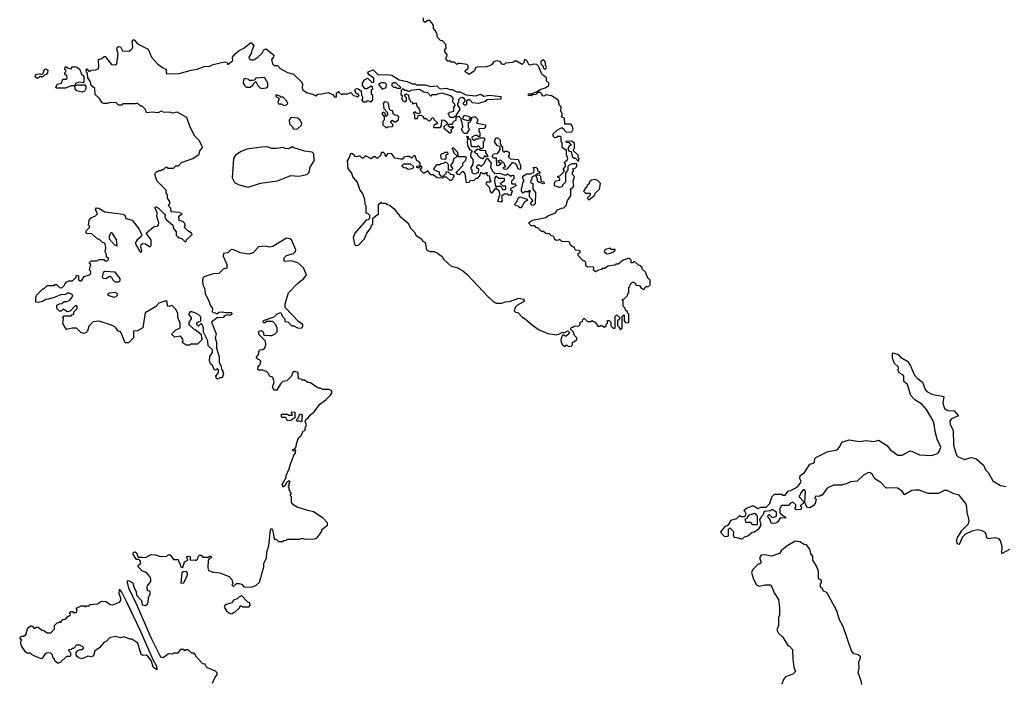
# Model space of a CAD drawing. Extents: x 2494159 to 2685562, y 773219 to 915170.
# Tile 122 of 201: x 2659380 to 2668109, y 821030 to 826907. Entities that reach past the tile are written whole.
import ezdxf

# ---------------------------------------------------------------- set-up
doc = ezdxf.new("R2010")
doc.units = 0

msp = doc.modelspace()

# ---------------------------------------------------------------- linework, layer by layer
at = {"layer": '0CON10XD'}
for points in [[(2663350, 824645), (2663535, 824447.5), (2663580, 824405), (2663605, 824392.5), (2663655, 824392.9), (2663685.6, 824404.4), (2663722.7, 824407.3), (2663805, 824437.5), (2663848.3, 824428.3), (2663853.3, 824415), (2663847.5, 824405), (2663792.5, 824375), (2663773.3, 824355), (2663762.5, 824325), (2663775, 824312.5), (2663795, 824310), (2663830.7, 824270.7), (2663860, 824255), (2663925, 824197.5), (2663985, 824157.5), (2664063, 824123), (2664135, 824112.5), (2664165, 824120), (2664193, 824137), (2664205, 824130), (2664238.3, 824148.3), (2664250, 824135), (2664248.3, 824121.7), (2664225, 824100), (2664215, 824100), (2664205, 824110), (2664191.7, 824108.3), (2664178.3, 824071.7), (2664180, 824045), (2664193.6, 824023.6), (2664215, 824010), (2664225, 824020), (2664235, 824020), (2664245, 824010), (2664268.3, 824011.7), (2664280, 824025), (2664281.7, 824048.3), (2664298.3, 824051.7), (2664318.3, 824071.7), (2664320, 824085), (2664300, 824105), (2664290, 824135), (2664260, 824165), (2664271.7, 824178.3), (2664285, 824180), (2664295, 824190), (2664338.3, 824191.7), (2664350, 824205), (2664350, 824225), (2664368.3, 824231.7), (2664371.7, 824248.3), (2664381.7, 824258.3), (2664388.3, 824258.3), (2664415, 824230), (2664445, 824230), (2664455, 824240), (2664461.7, 824231.7), (2664478.3, 824228.3), (2664505, 824190), (2664525, 824190), (2664535, 824197.5), (2664565, 824180), (2664578.3, 824191.7), (2664580, 824205), (2664590, 824215), (2664591.7, 824238.3), (2664605, 824240), (2664620, 824225), (2664621.7, 824191.7), (2664641.7, 824171.7), (2664655, 824170), (2664660, 824175), (2664660, 824275), (2664675, 824290), (2664700, 824265), (2664698.3, 824251.7), (2664680, 824235), (2664680, 824195), (2664698.3, 824178.3), (2664700, 824160), (2664705, 824160), (2664720, 824175), (2664721.7, 824278.3), (2664738.3, 824288.3), (2664740, 824235), (2664751.7, 824221.7), (2664775, 824220), (2664780, 824225), (2664780, 824295), (2664771.7, 824301.7), (2664770, 824315), (2664751.7, 824331.7), (2664748.3, 824348.3), (2664730, 824365), (2664730, 824415), (2664720, 824425), (2664738.3, 824431.7), (2664768.3, 824461.7), (2664771.7, 824478.3), (2664780, 824485), (2664780, 824535), (2664788.3, 824541.7), (2664791.7, 824558.3), (2664811.7, 824578.3), (2664825, 824580), (2664838.3, 824568.3), (2664841.7, 824551.7), (2664875, 824550), (2664890, 824525), (2664915, 824510), (2664920, 824525), (2664935, 824540), (2664955, 824540), (2664970, 824555), (2664968.3, 824598.3), (2664950, 824615), (2664928.3, 824668.3), (2664900, 824695), (2664898.3, 824708.3), (2664878.3, 824728.3), (2664865, 824730), (2664835, 824760), (2664825, 824760), (2664815, 824750), (2664801.7, 824751.7), (2664800, 824775), (2664785, 824790), (2664775, 824790), (2664730, 824775), (2664685, 824740), (2664665, 824740), (2664655, 824730), (2664598.3, 824721.7), (2664565, 824700), (2664545, 824700), (2664538.3, 824691.7), (2664513, 824687), (2664485, 824670), (2664467.5, 824685), (2664470, 824705), (2664460, 824715), (2664415, 824712.5), (2664400, 824725), (2664400, 824755), (2664385, 824770), (2664375, 824770), (2664330, 824815), (2664330, 824835), (2664350, 824845), (2664348.3, 824858.3), (2664311.7, 824861.7), (2664301.7, 824871.7), (2664298.3, 824888.3), (2664281.7, 824891.7), (2664261.7, 824911.7), (2664258.3, 824928.3), (2664248.3, 824938.3), (2664185, 824940), (2664165, 824960), (2664157, 824953), (2664135, 824950), (2664121.7, 824961.7), (2664118.3, 824978.3), (2664108.3, 824988.3), (2664095, 824990), (2664078.3, 825008.3), (2664045, 825010), (2664025, 825030), (2664005, 825030), (2663975, 825060), (2663961.7, 825061.7), (2663948.3, 825078.3), (2663915, 825080), (2663890, 825105), (2663925, 825130), (2664045, 825152.5), (2664063, 825167), (2664130, 825195), (2664140, 825205), (2664141.7, 825218.3), (2664183.6, 825236.4), (2664205, 825237.5), (2664225, 825260), (2664237.5, 825305), (2664266.4, 825343.6), (2664267.5, 825395), (2664260, 825405), (2664285, 825417.5), (2664293.3, 825435), (2664287.5, 825475), (2664300, 825515), (2664280, 825535), (2664280, 825555), (2664290, 825565), (2664288.3, 825578.3), (2664280, 825585), (2664305, 825590), (2664320, 825605), (2664318.3, 825628.3), (2664275, 825627.5), (2664251.7, 825618.3), (2664240, 825605), (2664240, 825575), (2664220, 825545), (2664220, 825465), (2664191.7, 825438.3), (2664190, 825425), (2664165, 825417.5), (2664122.5, 825435), (2664120, 825455), (2664131.7, 825478.3), (2664170, 825485), (2664168.3, 825498.3), (2664151.7, 825511.7), (2664151.7, 825518.3), (2664168.3, 825521.7), (2664210, 825565), (2664200, 825575), (2664200, 825585), (2664220, 825605), (2664220, 825625), (2664210, 825635), (2664210, 825645), (2664235, 825660), (2664240, 825675), (2664228.3, 825708.3), (2664228.3, 825748.3), (2664190, 825775), (2664190, 825815), (2664180, 825825), (2664180, 825865), (2664175, 825870), (2664145, 825870), (2664138.3, 825861.7), (2664125, 825860), (2664110, 825875), (2664110, 825895), (2664145, 825927.5), (2664185, 825950), (2664191.7, 825941.7), (2664205, 825940), (2664210, 825925), (2664225, 825910), (2664275, 825912.5), (2664287.5, 825935), (2664277.5, 825965), (2664265, 825980), (2664211.7, 825981.7), (2664210, 826035), (2664180, 826045), (2664190, 826055), (2664190, 826075), (2664177.5, 826095), (2664180, 826135), (2664161.7, 826151.7), (2664160, 826185), (2664150, 826195), (2664095, 826232.5), (2664045, 826240), (2664037, 826233), (2664015, 826230), (2664008.3, 826248.3), (2663995, 826260), (2663975, 826260), (2663955, 826242.5), (2663925, 826240), (2663915, 826232.5), (2663890, 826235), (2663891.7, 826248.3), (2663915, 826250), (2663962.5, 826267.5), (2663995, 826287.5), (2664038.3, 826301.7), (2664070, 826325), (2664070, 826345), (2664050, 826365), (2664050, 826395), (2664030, 826405), (2664010, 826425), (2663980, 826495), (2663965, 826510), (2663938.3, 826511.7), (2663905, 826502.5), (2663895, 826510), (2663877.5, 826545), (2663865, 826552.5), (2663855, 826550), (2663847, 826523), (2663835, 826510), (2663785, 826540), (2663765, 826540), (2663751.7, 826528.3), (2663688.3, 826521.7), (2663675, 826510), (2663665, 826510), (2663650, 826515), (2663650, 826525), (2663640, 826535), (2663605, 826542.5), (2663585, 826532.5), (2663563, 826507), (2663545, 826497.5), (2663515, 826490), (2663435, 826487.5), (2663421.2, 826478.8), (2663412.5, 826455), (2663403, 826447), (2663365, 826422.5), (2663330, 826445), (2663331.7, 826458.3), (2663357.5, 826475), (2663357, 826497), (2663345, 826510), (2663285, 826520), (2663265, 826520), (2663255, 826510), (2663235, 826530), (2663205, 826530), (2663198.3, 826538.3), (2663175, 826540), (2663161.7, 826551.7), (2663160, 826575), (2663168.3, 826581.7), (2663170, 826595), (2663150, 826625), (2663150, 826645), (2663160, 826655), (2663158.3, 826688.3), (2663128.3, 826718.3), (2663111.7, 826721.7), (2663080, 826755), (2663080, 826775), (2663067, 826807), (2663048.3, 826828.3), (2663047.5, 826855), (2663035, 826880), (2663015, 826900), (2662995, 826900), (2662975, 826882.5), (2662960, 826895), (2662960, 826925)], [(2661691.7, 823678.3), (2661658.3, 823621.7), (2661631.7, 823621.7), (2661628.3, 823638.3), (2661620, 823645), (2661637.5, 823695), (2661628.3, 823728.3), (2661618.3, 823738.3), (2661601.7, 823741.7), (2661591.7, 823751.7), (2661590, 823765), (2661568.3, 823788.3), (2661535, 823797.5), (2661498.3, 823798.3), (2661490, 823805), (2661493, 823827), (2661511.7, 823848.3), (2661517.5, 823877.5), (2661508.3, 823888.3), (2661490, 823895), (2661480, 823905), (2661480, 823915), (2661500, 823945), (2661500, 823965), (2661511.7, 823978.3), (2661535, 823982.5), (2661553, 823997), (2661562.5, 824025), (2661560, 824055), (2661500, 824115), (2661500, 824145), (2661525, 824150), (2661538.3, 824138.3), (2661545, 824110), (2661595, 824107.5), (2661615, 824107.5), (2661645, 824120), (2661661.7, 824138.3), (2661661.7, 824171.7), (2661651.7, 824201.7), (2661625, 824230), (2661565, 824230), (2661555, 824220), (2661545, 824220), (2661540, 824225), (2661541.7, 824238.3), (2661637, 824273), (2661663, 824297), (2661695, 824310), (2661710, 824275), (2661730, 824255), (2661731.7, 824231.7), (2661758.3, 824228.3), (2661793, 824193), (2661811.7, 824191.7), (2661843, 824173), (2661875, 824170), (2661890, 824185), (2661890, 824205), (2661850.7, 824230.7), (2661733.6, 824353.6), (2661733.6, 824386.4), (2661762.5, 824485), (2661842.3, 824567.7), (2661899.6, 824610.5), (2661922.5, 824645), (2661897.5, 824705), (2661845, 824750), (2661787.3, 824767.3), (2661723.6, 824763.6), (2661723.6, 824796.4), (2661745, 824816.7), (2661773.6, 824823.6), (2661807.4, 824832.6), (2661825, 824851.2), (2661828.1, 824865), (2661789.5, 824955), (2661775, 824964.6), (2661745, 824968.2), (2661625, 824895.5), (2661595, 824889.4), (2661555, 824897.3), (2661498.5, 824891.5), (2661449.1, 824840.9), (2661415, 824826.9), (2661335, 824838.5), (2661277.5, 824865), (2661255, 824868.8), (2661225, 824840), (2661187.5, 824835), (2661185, 824810), (2661216.7, 824735), (2661216.4, 824703.6), (2661185, 824693.3), (2661145, 824656.2), (2661095, 824654.2), (2661016.7, 824626.7), (2661004.3, 824615), (2661000.6, 824595), (2661004.2, 824555), (2661018.8, 824525), (2661025, 824477.5), (2661060, 824405), (2661067.5, 824375), (2661090, 824345), (2661085, 824320), (2661095, 824310), (2661117, 824307), (2661125, 824300), (2661135, 824300), (2661147.5, 824312.5), (2661175, 824317.5), (2661205, 824310), (2661255, 824310), (2661260, 824305), (2661260, 824295), (2661247, 824283), (2661225, 824290), (2661195, 824280), (2661183.9, 824266.1), (2661155, 824263.3), (2661133, 824267), (2661081.2, 824225), (2661121.7, 824121.7), (2661113.8, 824085), (2661123.8, 824045), (2661123.6, 823993.6), (2661148.3, 823918.3), (2661148.3, 823868.3), (2661167.5, 823835), (2661170, 823805), (2661180, 823795), (2661180, 823775), (2661187.5, 823765), (2661175, 823730), (2661155, 823730), (2661135, 823718.8), (2661123.8, 823725), (2661120, 823745), (2661141.7, 823778.3), (2661141.7, 823801.7), (2661135, 823810), (2661115, 823797.5), (2661103.3, 823805), (2661090.7, 823840.7), (2661072.5, 823855), (2661062.3, 823882.3), (2661065, 823920), (2661090, 823955), (2661090, 823980), (2661051.2, 824015), (2661049.3, 824059.3), (2661010, 824135), (2661008.8, 824175), (2660995, 824210), (2660981.7, 824208.3), (2660965, 824190), (2660950, 824205), (2660951.7, 824218.3), (2660961.7, 824228.3), (2660987, 824233), (2660986.2, 824265), (2660977.5, 824285), (2660935, 824307.5), (2660905, 824317.5), (2660890, 824315), (2660878.3, 824301.7), (2660878.3, 824288.3), (2660900, 824265), (2660900, 824255), (2660880, 824225), (2660880, 824205), (2660920, 824165), (2660935, 824160), (2660988.3, 824118.3), (2660993, 824083), (2661000, 824075), (2660955, 824030), (2660895, 824030), (2660885, 824020), (2660855, 824020), (2660820, 824045), (2660830, 824055), (2660827.5, 824075), (2660805, 824100), (2660755, 824092.5), (2660730, 824115), (2660733.6, 824126.4), (2660765, 824157.5), (2660798.3, 824171.7), (2660801.7, 824178.3), (2660803.3, 824215), (2660781.2, 824265), (2660782.5, 824305), (2660765, 824337.5), (2660735, 824370), (2660725, 824372.5), (2660705, 824362.5), (2660690, 824365), (2660686.7, 824405), (2660675, 824412.5), (2660615, 824392.5), (2660585, 824360), (2660493.8, 824306.2), (2660472.5, 824175), (2660425, 824147.5), (2660390, 824145), (2660390, 824085), (2660345, 824040), (2660315, 824040), (2660280.7, 824130.7), (2660270.7, 824140.7), (2660252.5, 824145), (2660229.3, 824179.3), (2660195, 824196.7), (2660085, 824233.8), (2660031.7, 824228.3), (2659991.7, 824188.3), (2659980, 824145), (2659965, 824130), (2659947, 824123), (2659921.7, 824131.7), (2659885, 824170), (2659845, 824172.5), (2659795, 824160), (2659763.6, 824213.6), (2659767.5, 824255), (2659763, 824267), (2659775, 824280), (2659835, 824280), (2659841.7, 824288.3), (2659858.3, 824291.7), (2659861.7, 824318.3), (2659890, 824345), (2659890, 824365), (2659885, 824370), (2659871.7, 824368.3), (2659828.3, 824321.7), (2659805, 824317.5), (2659765, 824340), (2659747, 824323), (2659733, 824323), (2659710, 824345), (2659710, 824375), (2659733, 824387), (2659755, 824390), (2659773, 824407), (2659801.7, 824408.3), (2659825, 824420), (2659850, 824455), (2659845, 824470), (2659821.7, 824481.7), (2659805, 824482.5), (2659785, 824470), (2659745, 824467.5), (2659685, 824442.5), (2659635, 824427.5), (2659613, 824427), (2659581.7, 824408.3), (2659545, 824400), (2659521.7, 824401.7), (2659521.7, 824438.3), (2659530, 824465), (2659585, 824520), (2659595, 824520), (2659625, 824550), (2659685, 824550), (2659691.7, 824558.3), (2659705, 824560), (2659731.7, 824531.7), (2659755, 824530), (2659780, 824555), (2659781.7, 824568.3), (2659791.7, 824578.3), (2659815, 824590), (2659848.3, 824591.7), (2659878.3, 824621.7), (2659885, 824640), (2659900, 824635), (2659901.7, 824601.7), (2659915, 824590), (2659928.3, 824591.7), (2659951.7, 824628.3), (2659997, 824643), (2660010, 824655), (2660010, 824675), (2660000, 824685), (2660010, 824735), (2660000, 824745), (2660000, 824755), (2660015, 824770), (2660065, 824770), (2660085, 824780), (2660125, 824780), (2660135, 824770), (2660155, 824770), (2660168.3, 824781.7), (2660168.3, 824788.3), (2660150, 824805), (2660150, 824825), (2660138.3, 824848.3), (2660142.5, 824885), (2660138.3, 824918.3), (2660128.3, 824928.3), (2660115, 824930), (2660085, 824960), (2660071.7, 824961.7), (2660018.3, 825008.3), (2659975, 825010), (2659970, 825015), (2659970, 825035), (2660000, 825065), (2659998.3, 825078.3), (2659990, 825085), (2659995, 825130), (2660015, 825150), (2660053, 825167), (2660070, 825185), (2660053.3, 825225), (2660062.3, 825237.7), (2660082.5, 825235), (2660135, 825204), (2660295, 825182.5), (2660313, 825173), (2660320, 825145), (2660378.1, 825128.1), (2660438, 825048), (2660462, 824995), (2660456.7, 824983.3), (2660421.2, 824955), (2660403.8, 824925), (2660445, 824850), (2660455, 824842.5), (2660462.5, 824855), (2660453.3, 824895), (2660458, 824912), (2660468, 824922), (2660495, 824919.2), (2660535, 824893.3), (2660546.7, 824905), (2660546.7, 824955), (2660502.5, 825015), (2660565, 825070), (2660605, 825080), (2660611.7, 825088.3), (2660613, 825107), (2660596.2, 825165), (2660600, 825195), (2660582.5, 825235), (2660580, 825245), (2660585, 825250), (2660610, 825235), (2660663, 825183), (2660670, 825175), (2660667.5, 825155), (2660680, 825135), (2660737.5, 825085), (2660742.5, 825055), (2660767.5, 825025), (2660767.5, 824995), (2660775, 824987.5), (2660795, 824972.5), (2660820, 824965), (2660845, 824940), (2660855, 824940), (2660860, 824955), (2660909.3, 825000.7), (2660902.5, 825015), (2660870, 825035), (2660840, 825065), (2660847.5, 825085), (2660845, 825100), (2660825, 825117.5), (2660792.5, 825125), (2660790, 825165), (2660820, 825185), (2660795, 825196.7), (2660721.7, 825201.7), (2660720, 825235), (2660700, 825255), (2660701.7, 825268.3), (2660710, 825275), (2660710, 825295), (2660690, 825325), (2660690, 825355), (2660680, 825365), (2660680, 825395), (2660600, 825475), (2660583, 825513), (2660580, 825535), (2660580, 825545), (2660595, 825560), (2660605, 825560), (2660615, 825570), (2660635, 825570), (2660641.7, 825578.3), (2660655, 825580), (2660675, 825600), (2660685, 825600), (2660695, 825590), (2660745, 825590), (2660765, 825610), (2660788.3, 825611.7), (2660815, 825640), (2660913.9, 825676.1), (2660972.5, 825715), (2660976.7, 825745), (2661000, 825775), (2660997.5, 825785), (2660972.5, 825835), (2660933.9, 825873.9), (2660892.5, 825955), (2660860.4, 826040.5), (2660775, 826086.7), (2660735, 826077.5), (2660715, 826087.5), (2660665, 826083.8), (2660635, 826096.7), (2660607.5, 826082.5), (2660555, 826086.7), (2660505, 826080), (2660495, 826110), (2660465, 826140), (2660455, 826140), (2660425, 826167.5), (2660405, 826160), (2660295, 826160), (2660285, 826150), (2660255, 826150), (2660235, 826170), (2660185, 826172.5), (2660155, 826162.5), (2660125, 826162.5), (2660110.7, 826170.7), (2660085, 826212.5), (2660050, 826245), (2660046.4, 826296.4), (2660012.5, 826325), (2660007.5, 826355), (2659983, 826393), (2659981.7, 826431.7), (2659972.5, 826445), (2659970, 826465), (2659975, 826470), (2659991.7, 826451.7), (2660005, 826450), (2660015, 826460), (2660055, 826462.5), (2660075, 826470), (2660082.5, 826485), (2660080, 826555), (2660108.3, 826561.7), (2660128.3, 826581.7), (2660145, 826580), (2660150, 826565), (2660195, 826510), (2660225, 826507.5), (2660240, 826515), (2660252.5, 826605), (2660242.5, 826645), (2660245, 826660), (2660255, 826670), (2660275, 826667.5), (2660291.7, 826631.7), (2660351.7, 826628.3), (2660373, 826647), (2660382.5, 826665), (2660377.5, 826715), (2660385, 826730), (2660395, 826730), (2660425, 826692.5), (2660520, 826645), (2660547.5, 826575), (2660602.5, 826515), (2660645, 826482.5), (2660680, 826465), (2660677.5, 826435), (2660685, 826427.5), (2660795, 826429.2), (2660900.4, 826459.5)], [(2660900.4, 826459.5), (2660952.7, 826467.3), (2661015, 826492), (2661065.6, 826494.4), (2661095, 826508.8), (2661195, 826532.5), (2661218.3, 826528.3), (2661225, 826510), (2661270, 826545), (2661267.5, 826575), (2661291.2, 826605), (2661325, 826633.8), (2661366.8, 826653.2), (2661425, 826702.5), (2661435, 826702.5), (2661456.7, 826675), (2661436.7, 826635), (2661431.7, 826608.3), (2661412.5, 826575), (2661413, 826563), (2661425, 826550), (2661455, 826552.5), (2661490, 826575), (2661528.3, 826611.7), (2661545, 826640), (2661565, 826650), (2661631.7, 826591.7), (2661630, 826575), (2661612.5, 826555), (2661620, 826515), (2661635, 826500), (2661665, 826500), (2661690, 826475), (2661755, 826440), (2661807.5, 826425), (2661877.3, 826357.3), (2661886.7, 826335), (2661883.3, 826303.3), (2661888.3, 826288.3), (2661921.7, 826261.7), (2661975, 826247.5), (2662005, 826232.5), (2662025, 826250), (2662045, 826247.5), (2662115, 826260), (2662153, 826243), (2662175, 826220), (2662188.3, 826221.7), (2662190, 826255), (2662205, 826270), (2662235, 826240), (2662245, 826250), (2662285, 826250), (2662315, 826260), (2662340, 826235), (2662365, 826230), (2662375, 826220), (2662390, 826235), (2662378.3, 826248.3), (2662365, 826250), (2662350, 826275), (2662357, 826293), (2662375, 826297.5), (2662407, 826277), (2662410, 826235), (2662420, 826225), (2662418.3, 826201.7), (2662410, 826195), (2662425, 826180), (2662455, 826180), (2662465, 826190), (2662495, 826180), (2662510, 826195), (2662510, 826235), (2662500, 826245), (2662500, 826285), (2662510, 826295), (2662508.3, 826308.3), (2662495, 826317.5), (2662457, 826293), (2662443, 826293), (2662420, 826325), (2662420, 826345), (2662437, 826373), (2662465, 826387.5), (2662505, 826350), (2662518.3, 826351.7), (2662518.3, 826388.3), (2662477, 826417), (2662467.5, 826435), (2662470, 826445), (2662515, 826462.5), (2662558.3, 826418.3), (2662635, 826422.5), (2662680, 826415), (2662743.6, 826373.6), (2662815, 826360), (2662858.3, 826338.3), (2662887.5, 826337.5), (2662895, 826330), (2662975, 826330), (2663025, 826313.3), (2663079.3, 826319.3), (2663099.3, 826299.3), (2663115, 826293.3), (2663165, 826300), (2663195, 826287.5), (2663215, 826287.5), (2663255, 826266.7), (2663285, 826266.2), (2663335, 826240), (2663425, 826233.3), (2663465, 826246.7), (2663495, 826230), (2663545, 826236.7), (2663647, 826227), (2663645, 826202.5), (2663525, 826197.5), (2663507, 826183), (2663445, 826162.5), (2663395, 826170), (2663370, 826195), (2663355, 826197.5), (2663340, 826185), (2663340, 826155), (2663335, 826150), (2663325, 826150), (2663310, 826165), (2663330, 826185), (2663330, 826195), (2663319.3, 826209.3), (2663305, 826217.5), (2663285, 826212.5), (2663270, 826195), (2663270, 826175), (2663260, 826165), (2663260, 826145), (2663280, 826125), (2663280, 826105), (2663260, 826085), (2663258.3, 826071.7), (2663250, 826065), (2663250, 826050), (2663275, 826050), (2663290, 826035), (2663290, 826015), (2663297.5, 826007.5), (2663302.5, 825975), (2663307.5, 825955), (2663298.3, 825941.7), (2663298.3, 825928.3), (2663321.7, 825901.7), (2663348.3, 825901.7), (2663367, 825933), (2663360, 825955), (2663360, 825995), (2663375, 826000), (2663390, 826025), (2663375, 826030), (2663355, 826010), (2663312.5, 826022.5), (2663310, 826035), (2663325, 826060), (2663365, 826050), (2663375, 826040), (2663395, 826040), (2663415, 826050), (2663440, 826025), (2663440, 826005), (2663430, 825995), (2663435, 825990), (2663510, 825975), (2663510, 825955), (2663498.3, 825941.7), (2663451.7, 825938.3), (2663450, 825915), (2663460, 825905), (2663458.3, 825871.7), (2663445, 825870), (2663435, 825880), (2663415, 825880), (2663390, 825865), (2663391.7, 825851.7), (2663405, 825840), (2663415, 825840), (2663425, 825850), (2663445, 825850), (2663455, 825860), (2663495, 825860), (2663500, 825855), (2663500, 825835), (2663490, 825825), (2663490, 825775), (2663478.3, 825761.7), (2663471.7, 825761.7), (2663447.5, 825787.5), (2663435, 825780), (2663395, 825780), (2663383, 825793), (2663378.3, 825838.3), (2663361.7, 825851.7), (2663358.3, 825868.3), (2663345, 825870), (2663340, 825865), (2663350, 825855), (2663347.5, 825815), (2663353, 825783), (2663371.7, 825751.7), (2663390, 825745), (2663388.3, 825731.7), (2663380, 825725), (2663377.5, 825695), (2663396.4, 825666.4), (2663397.5, 825625), (2663380, 825595), (2663380, 825585), (2663388.3, 825578.3), (2663390, 825555), (2663401.7, 825541.7), (2663425, 825540), (2663431.7, 825548.3), (2663448.3, 825551.7), (2663450, 825585), (2663431.7, 825591.7), (2663431.7, 825608.3), (2663445, 825620), (2663455, 825620), (2663465, 825610), (2663478.3, 825611.7), (2663500, 825635), (2663511.7, 825668.3), (2663525, 825680), (2663560, 825635), (2663553, 825603), (2663573, 825563), (2663591.7, 825541.7), (2663635, 825547.5), (2663675, 825530), (2663695, 825530), (2663705, 825540), (2663735, 825520), (2663745, 825527.5), (2663760, 825525), (2663760, 825495), (2663740, 825475), (2663740, 825455), (2663745, 825450), (2663775, 825450), (2663780, 825435), (2663731.7, 825408.3), (2663731.7, 825401.7), (2663750, 825385), (2663740, 825375), (2663738.3, 825351.7), (2663715, 825350), (2663705, 825360), (2663675, 825360), (2663651.7, 825338.3), (2663657.5, 825305), (2663645, 825290), (2663620, 825295), (2663633, 825347), (2663640, 825355), (2663630, 825385), (2663608.3, 825408.3), (2663595, 825410), (2663565, 825370), (2663553, 825383), (2663545, 825420), (2663520, 825445), (2663520, 825465), (2663525, 825470), (2663555, 825470), (2663560, 825475), (2663551.7, 825481.7), (2663548.3, 825518.3), (2663531.7, 825521.7), (2663520, 825535), (2663528.3, 825548.3), (2663515, 825550), (2663505, 825540), (2663485, 825540), (2663478.3, 825548.3), (2663465, 825550), (2663457, 825523), (2663435, 825500), (2663425, 825500), (2663405, 825480), (2663371.7, 825478.3), (2663365, 825462.5), (2663341.7, 825461.7), (2663329.3, 825539.3), (2663315, 825560), (2663301.7, 825558.3), (2663275, 825532.5), (2663263, 825533), (2663250, 825545), (2663260, 825565), (2663310, 825615), (2663310, 825635), (2663335, 825660), (2663340, 825685), (2663335, 825690), (2663271.7, 825691.7), (2663265, 825730), (2663225, 825770), (2663210, 825765), (2663218.3, 825758.3), (2663230, 825725), (2663260, 825695), (2663230, 825675), (2663220, 825645), (2663200, 825615), (2663220, 825585), (2663207, 825573), (2663181.7, 825571.7), (2663181.7, 825621.7), (2663165, 825640), (2663145, 825640), (2663137, 825633), (2663115, 825630), (2663105, 825620), (2663075, 825620), (2663050, 825585), (2663061.7, 825571.7), (2663098.3, 825558.3), (2663098.3, 825538.3), (2663115, 825520), (2663138.3, 825521.7), (2663160, 825545), (2663165, 825560), (2663178.3, 825558.3), (2663198.3, 825538.3), (2663220, 825535), (2663228.3, 825528.3), (2663230, 825515), (2663220, 825505), (2663218.3, 825491.7), (2663205, 825480), (2663195, 825480), (2663165, 825510), (2663135, 825510), (2663125, 825502.5), (2663080, 825505), (2663045, 825530), (2663025, 825530), (2662997, 825567), (2662970, 825545), (2662960, 825545), (2662930, 825575), (2662947.5, 825595), (2662938.3, 825608.3), (2662930, 825610), (2662915, 825590), (2662900, 825595), (2662901.7, 825608.3), (2662930, 825610), (2662930, 825635), (2662918.3, 825648.3), (2662900, 825655), (2662885, 825700), (2662875, 825700), (2662855, 825680), (2662835, 825692.5), (2662815, 825692.5), (2662785, 825687.5), (2662775, 825670), (2662755, 825670), (2662705, 825680), (2662675, 825720), (2662641.7, 825718.3), (2662625, 825690), (2662618.3, 825718.3), (2662605, 825730), (2662585, 825730), (2662578.3, 825701.7), (2662555, 825680), (2662545, 825680), (2662531.7, 825691.7), (2662518.3, 825691.7), (2662495, 825672.5), (2662445, 825700), (2662425, 825680), (2662415, 825680), (2662395, 825700), (2662365, 825690), (2662355, 825692.5), (2662346.7, 825706.7), (2662325, 825720), (2662311.7, 825718.3), (2662305, 825690), (2662282.5, 825655), (2662288.3, 825588.3), (2662322.5, 825545), (2662335, 825510), (2662372.5, 825465), (2662396.7, 825395), (2662420, 825365), (2662437.5, 825315), (2662440, 825275), (2662450, 825255), (2662450, 825195), (2662465, 825190), (2662480, 825175), (2662480, 825145), (2662468.3, 825131.7), (2662451.7, 825128.3), (2662350, 825015), (2662337.5, 824975), (2662347.5, 824915), (2662363.6, 824903.6), (2662385, 824907.5), (2662437.5, 824965), (2662457.5, 825015), (2662497, 825063), (2662500, 825085), (2662510, 825095), (2662511.7, 825148.3), (2662560, 825185), (2662561.7, 825268.3), (2662585, 825290), (2662595, 825280), (2662625, 825280), (2662631.7, 825271.7), (2662665, 825258.8), (2662699.6, 825229.5), (2662750, 825165), (2662822.5, 825105), (2662847.5, 825055), (2662876.7, 825025), (2662895, 824993.3), (2662936.4, 824966.4), (2662953.6, 824943.6), (2662975, 824930), (2662987, 824867), (2663015, 824852.5), (2663055, 824850), (2663085, 824836.7), (2663125.9, 824805.9), (2663140.7, 824780.7), (2663205, 824720), (2663255, 824710), (2663305, 824682.5), (2663350, 824645)], [(2659935, 826265.8), (2659886.4, 826276.4), (2659873, 826293), (2659870, 826320), (2659835, 826320), (2659785, 826300), (2659705, 826300), (2659700, 826305), (2659713.6, 826336.4), (2659750, 826345), (2659761.7, 826378.3), (2659795, 826380), (2659800, 826385), (2659798.3, 826408.3), (2659780, 826425), (2659780, 826435), (2659790, 826445), (2659788.3, 826458.3), (2659780, 826465), (2659781.7, 826488.3), (2659795, 826490), (2659801.7, 826481.7), (2659835, 826470), (2659841.7, 826488.3), (2659875, 826490), (2659890, 826485), (2659912.5, 826465), (2659927.5, 826425), (2659947.5, 826405), (2659950, 826355), (2659941.7, 826348.3), (2659908.3, 826351.7), (2659875, 826340), (2659870, 826320), (2659895, 826330), (2659958.3, 826328.3), (2659967.5, 826317.5), (2659966.4, 826296.4), (2659955, 826273.3), (2659935, 826265.8)], [(2664045, 826470), (2664050, 826485), (2664042.5, 826502.5), (2664041.7, 826531.7), (2664027, 826547), (2664013, 826547), (2664000, 826535), (2664000, 826515), (2664020, 826495), (2664021.7, 826481.7), (2664031.7, 826471.7), (2664045, 826470)], [(2659545, 826390), (2659525, 826390), (2659517.5, 826405), (2659530, 826425), (2659557.5, 826427.5), (2659575, 826420), (2659588.3, 826431.7), (2659600, 826465), (2659615, 826470), (2659628.3, 826458.3), (2659627.5, 826435), (2659615, 826420), (2659602.5, 826417.5), (2659585, 826400), (2659555, 826400), (2659545, 826390)], [(2661525, 826297.5), (2661565, 826302.5), (2661580, 826315), (2661578.8, 826345), (2661556.7, 826385), (2661545, 826393.8), (2661475, 826390), (2661458.3, 826371.7), (2661445, 826367.5), (2661418.3, 826368.3), (2661405, 826380), (2661383, 826383), (2661375, 826390), (2661363, 826377), (2661362.5, 826345), (2661375, 826320), (2661388.3, 826308.3), (2661425, 826310), (2661431.7, 826318.3), (2661448.3, 826321.7), (2661450, 826335), (2661475, 826360), (2661490, 826325), (2661513, 826303), (2661525, 826297.5)], [(2662595, 826290), (2662630, 826305), (2662631.7, 826331.7), (2662617, 826347), (2662585, 826346.7), (2662560, 826335), (2662595, 826290)], [(2662755, 826300), (2662760, 826305), (2662715, 826347.5), (2662693, 826347), (2662680, 826335), (2662680, 826325), (2662695, 826310), (2662715, 826310), (2662725, 826300), (2662755, 826300)], [(2661725, 826147.5), (2661745, 826152.5), (2661757.5, 826165), (2661747.5, 826185), (2661715, 826220), (2661695, 826220), (2661688.3, 826228.3), (2661655, 826240), (2661650, 826235), (2661650, 826225), (2661668.3, 826218.3), (2661680, 826205), (2661667.5, 826175), (2661675, 826160), (2661695, 826160), (2661725, 826147.5)], [(2663195, 825900), (2663210, 825915), (2663201.7, 825928.3), (2663230, 825955), (2663215, 825960), (2663208.3, 825951.7), (2663195, 825950), (2663181.7, 825961.7), (2663180, 825975), (2663185, 825980), (2663218.3, 825981.7), (2663220, 825995), (2663235, 826010), (2663250, 826015), (2663250, 826050), (2663235, 826050), (2663225, 826040), (2663195, 826040), (2663180, 826075), (2663193, 826087), (2663230, 826095), (2663228.3, 826131.7), (2663240, 826145), (2663238.3, 826158.3), (2663220, 826175), (2663221.7, 826211.7), (2663209.3, 826229.3), (2663125, 826256.7), (2663083, 826247), (2663075, 826240), (2663035, 826240), (2663025, 826230), (2662998.3, 826258.3), (2662963, 826263), (2662925, 826287.5), (2662845, 826280), (2662835, 826270), (2662825, 826270), (2662815, 826280), (2662795, 826280), (2662785, 826290), (2662775, 826290), (2662761.7, 826278.3), (2662760, 826245), (2662770, 826235), (2662767.5, 826205), (2662775, 826190), (2662795, 826180), (2662808.3, 826191.7), (2662810, 826215), (2662790, 826235), (2662805, 826250), (2662827, 826237), (2662830, 826205), (2662838.3, 826198.3), (2662841.7, 826181.7), (2662858.3, 826178.3), (2662865, 826160), (2662895, 826170), (2662901.7, 826141.7), (2662917.5, 826125), (2662930, 826085), (2662918.3, 826071.7), (2662891.7, 826081.7), (2662885, 826090), (2662870, 826085), (2662870, 826075), (2662880, 826065), (2662881.7, 826031.7), (2662908.3, 826031.7), (2662911.7, 826058.3), (2662935, 826060), (2662958.3, 826048.3), (2662961.7, 826031.7), (2662985, 826030), (2663001.7, 826011.7), (2663015, 826010), (2663028.3, 826021.7), (2663030, 826035), (2663045, 826040), (2663051.7, 826021.7), (2663080, 825995), (2663078.3, 825981.7), (2663065, 825980), (2663051.7, 825968.3), (2663050, 825955), (2663055, 825950), (2663108.3, 825951.7), (2663120, 825965), (2663121.7, 826018.3), (2663147, 826017), (2663168.3, 825998.3), (2663170, 825985), (2663141.7, 825958.3), (2663140, 825945), (2663195, 825900)], [(2662635, 825950), (2662645, 825957.5), (2662685, 825960), (2662690, 825975), (2662670, 825995), (2662671.7, 826008.3), (2662685, 826017.5), (2662701.7, 826001.7), (2662715, 826000), (2662738.3, 826021.7), (2662740, 826045), (2662727, 826057), (2662705, 826060), (2662691.7, 826071.7), (2662688.3, 826098.3), (2662671.7, 826101.7), (2662660, 826115), (2662650, 826165), (2662637, 826177), (2662615, 826180), (2662602.5, 826165), (2662608.3, 826118.3), (2662638.3, 826088.3), (2662640, 826065), (2662625, 826050), (2662620, 826075), (2662608.3, 826088.3), (2662590, 826075), (2662610, 826045), (2662610, 826015), (2662600, 826005), (2662600, 825975), (2662625, 825950), (2662635, 825950)], [(2661835, 825937.5), (2661845, 825943.3), (2661877, 825973), (2661880, 825985), (2661866.1, 826016.1), (2661845, 826032.5), (2661785, 826040), (2661770, 826015), (2661773, 825983), (2661798.3, 825958.3), (2661805, 825940), (2661835, 825937.5)], [(2663815, 825580), (2663800, 825585), (2663788.3, 825618.3), (2663778.3, 825628.3), (2663745, 825640), (2663698.3, 825581.7), (2663675, 825580), (2663670, 825595), (2663690, 825605), (2663681.7, 825611.7), (2663680, 825625), (2663645, 825660), (2663620, 825655), (2663631.7, 825641.7), (2663648.3, 825638.3), (2663648.3, 825631.7), (2663625, 825610), (2663610, 825615), (2663608.3, 825678.3), (2663585, 825680), (2663570, 825695), (2663581.7, 825718.3), (2663615, 825720), (2663640, 825755), (2663638.3, 825778.3), (2663611.7, 825791.7), (2663590, 825825), (2663601.7, 825858.3), (2663618.3, 825858.3), (2663638.3, 825838.3), (2663640, 825805), (2663660, 825775), (2663660, 825745), (2663671.7, 825731.7), (2663685, 825740), (2663705, 825740), (2663718.3, 825728.3), (2663720, 825705), (2663710, 825695), (2663731.7, 825671.7), (2663798.3, 825668.3), (2663820, 825615), (2663820, 825585), (2663815, 825580)], [(2664335, 825650), (2664340, 825675), (2664330, 825685), (2664330, 825705), (2664290, 825745), (2664290, 825755), (2664300, 825765), (2664298.3, 825808.3), (2664275, 825830), (2664221.7, 825828.3), (2664225, 825820), (2664248.3, 825818.3), (2664270, 825795), (2664251.7, 825788.3), (2664240, 825755), (2664251.7, 825741.7), (2664268.3, 825738.3), (2664277.5, 825695), (2664295, 825680), (2664308.3, 825678.3), (2664335, 825650)], [(2661405, 825423.3), (2661515, 825458.8), (2661665, 825478.8), (2661785, 825524), (2661855, 825520), (2661925, 825533.8), (2661946.2, 825555), (2661955, 825600), (2661990, 825655), (2661988.3, 825718.3), (2661971.7, 825731.7), (2661905, 825741.2), (2661810, 825770), (2661795, 825780), (2661765, 825763.3), (2661735, 825763.8), (2661715, 825772.5), (2661654, 825764), (2661615, 825766.2), (2661575, 825778.8), (2661526.1, 825776.1), (2661395, 825757.5), (2661342.3, 825737.7), (2661294.1, 825705.9), (2661275.8, 825675), (2661262.9, 825505), (2661285, 825464), (2661325, 825443.3), (2661405, 825423.3)], [(2663155, 825670), (2663160, 825675), (2663161.7, 825708.3), (2663180, 825715), (2663175, 825730), (2663145, 825730), (2663138.3, 825721.7), (2663121.7, 825718.3), (2663110, 825705), (2663113, 825683), (2663121.7, 825671.7), (2663155, 825670)], [(2663485, 825670), (2663478.3, 825678.3), (2663465, 825680), (2663440, 825705), (2663438.3, 825718.3), (2663425, 825720), (2663411.7, 825731.7), (2663411.7, 825738.3), (2663435, 825760), (2663455, 825760), (2663465, 825750), (2663508.3, 825748.3), (2663510, 825725), (2663525, 825710), (2663530, 825695), (2663515, 825690), (2663501.7, 825698.3), (2663485, 825670)], [(2662825, 825577.5), (2662805, 825590), (2662785, 825592.5), (2662770, 825605), (2662770, 825615), (2662785, 825630), (2662845, 825630), (2662870, 825605), (2662868.3, 825591.7), (2662845, 825582.5), (2662825, 825577.5)], [(2663935, 825260), (2663921.7, 825261.7), (2663910, 825275), (2663930, 825305), (2663900, 825335), (2663900, 825375), (2663908.3, 825388.3), (2663895, 825390), (2663885, 825380), (2663855, 825380), (2663845, 825370), (2663830, 825385), (2663830, 825405), (2663843, 825467), (2663850, 825475), (2663848.3, 825488.3), (2663840, 825495), (2663841.7, 825518.3), (2663875, 825540), (2663905, 825540), (2663938.3, 825551.7), (2663940, 825585), (2663930, 825595), (2663955, 825600), (2663970, 825585), (2663971.7, 825571.7), (2663990, 825555), (2663990, 825545), (2663961.7, 825538.3), (2663948.3, 825521.7), (2663935, 825520), (2663921.7, 825508.3), (2663917.5, 825482.5), (2663910, 825475), (2663911.7, 825461.7), (2663930, 825455), (2663930, 825405), (2663952.5, 825375), (2663950, 825275), (2663935, 825260)], [(2664025, 825450), (2663985, 825462.5), (2663970, 825475), (2663970, 825495), (2663960, 825515), (2663971.7, 825528.3), (2663985, 825530), (2663998.3, 825518.3), (2664000, 825475), (2664028.3, 825468.3), (2664030, 825455), (2664025, 825450)], [(2663685, 825400), (2663690, 825405), (2663690, 825430), (2663665, 825430), (2663640, 825455), (2663678.3, 825481.7), (2663678.3, 825498.3), (2663628.3, 825498.3), (2663607, 825517), (2663600, 825515), (2663592.5, 825505), (2663590, 825475), (2663601.7, 825421.7), (2663615, 825430), (2663645, 825430), (2663661.7, 825401.7), (2663685, 825400)], [(2664425, 825310), (2664468.3, 825341.7), (2664478.3, 825351.7), (2664481.7, 825368.3), (2664520, 825405), (2664530, 825455), (2664505, 825480), (2664475, 825490), (2664450, 825485), (2664430, 825465), (2664428.3, 825451.7), (2664411.7, 825438.3), (2664408.3, 825421.7), (2664391.7, 825408.3), (2664388.3, 825391.7), (2664380, 825385), (2664395, 825370), (2664438.3, 825368.3), (2664438.3, 825351.7), (2664410, 825325), (2664425, 825310)], [(2663825, 825240), (2663815, 825240), (2663808.3, 825248.3), (2663770, 825265), (2663771.7, 825278.3), (2663787, 825293), (2663800, 825325), (2663815, 825337.5), (2663880, 825315), (2663880, 825305), (2663853.6, 825286.4), (2663825, 825240)], [(2660245, 824902.5), (2660238, 824955), (2660205, 825007.5), (2660195, 825016.7), (2660185, 825012.5), (2660172.5, 824985), (2660173, 824963), (2660220.7, 824910.7), (2660245, 824902.5)], [(2664585, 824830), (2664605, 824832.5), (2664640, 824845), (2664658.3, 824861.7), (2664658.3, 824868.3), (2664625, 824870), (2664615, 824880), (2664571.7, 824868.3), (2664561.7, 824851.7), (2664585, 824830)], [(2660255, 824582.5), (2660270, 824595), (2660271.7, 824611.7), (2660227, 824667), (2660135, 824672.5), (2660120, 824665), (2660112.5, 824625), (2660120, 824615), (2660145, 824612.5), (2660175, 824632.5), (2660193, 824623), (2660205, 824600), (2660223, 824583), (2660255, 824582.5)], [(2660215, 824446.7), (2660235, 824453.3), (2660247.5, 824465), (2660247.5, 824475), (2660225, 824486.7), (2660175, 824482.5), (2660162.5, 824475), (2660160, 824465), (2660215, 824446.7)], [(2666308.3, 822601.7), (2666300, 822595), (2666310, 822585), (2666305, 822560), (2666261.7, 822561.7), (2666250, 822575), (2666260, 822585), (2666260, 822605), (2666235, 822627.5), (2666215, 822620), (2666195, 822600), (2666135, 822600), (2666118.3, 822571.7), (2666120, 822535), (2666141.7, 822511.7), (2666170, 822495), (2666170, 822485), (2666121.7, 822488.3), (2666102.5, 822455), (2666085, 822441.2), (2666055, 822437.5), (2666041.7, 822441.7), (2666037.5, 822467.5), (2666010, 822505), (2666025, 822520), (2666052.5, 822492.5), (2666085, 822500), (2666090, 822505), (2666088.3, 822538.3), (2666055, 822560), (2666045, 822560), (2666035, 822550), (2665980, 822545), (2665970, 822515), (2665950, 822495), (2665948.3, 822481.7), (2665940, 822475), (2665950, 822425), (2665927.5, 822385), (2665895, 822362.5), (2665875, 822360), (2665835, 822327.5), (2665801.7, 822318.3), (2665787, 822303), (2665775, 822300), (2665755, 822310), (2665713.6, 822313.6), (2665707.5, 822335), (2665710, 822365), (2665675, 822400), (2665660, 822385), (2665662.5, 822335), (2665655, 822320), (2665630, 822325), (2665607.5, 822345), (2665597.5, 822365), (2665641.7, 822418.3), (2665658.3, 822421.7), (2665670, 822435), (2665685, 822467.5), (2665737, 822483), (2665765, 822510), (2665775, 822500), (2665808.3, 822501.7), (2665820, 822525), (2665815, 822540), (2665800, 822555), (2665822.5, 822575), (2665876.1, 822596.1), (2665890, 822595), (2665925, 822572.5), (2665955, 822582.5), (2665997, 822583), (2666030, 822615), (2666041.7, 822658.3), (2666048.3, 822661.7), (2666051.7, 822678.3), (2666071.7, 822698.3), (2666135, 822700), (2666145, 822690), (2666165, 822690), (2666195, 822730), (2666217, 822733), (2666276.1, 822763.9), (2666300, 822795), (2666307.5, 822815), (2666297.5, 822835), (2666300, 822865), (2666337.7, 822892.3), (2666385, 822966), (2666416.2, 822973.8), (2666426.2, 822983.8), (2666430, 823015), (2666437.5, 823025), (2666545, 823076.7), (2666627, 823093), (2666648, 823115), (2666668.3, 823161.7), (2666735, 823182), (2666825, 823165.6), (2666885, 823175.6), (2666955, 823167.5), (2666995, 823178.1), (2667065, 823133.8), (2667100.9, 823090.9), (2667165, 823044), (2667205, 823044), (2667275, 823082), (2667295, 823078.6), (2667358.6, 823048.6), (2667465, 823041.9), (2667519.1, 823060.9), (2667533.1, 823076.9), (2667545.7, 823115), (2667515, 823188), (2667494.6, 823265.4), (2667491.8, 823305), (2667479.5, 823349.5), (2667419.1, 823449.1), (2667377.3, 823497.3), (2667316, 823535), (2667281.9, 823575), (2667251.7, 823671.7), (2667217.5, 823697.5), (2667217.1, 823747.1), (2667208.3, 823758.3), (2667176.7, 823775), (2667167.5, 823795), (2667170, 823825), (2667135, 823857.5), (2667117.5, 823905), (2667117.5, 823945), (2667125, 823952.5), (2667167.5, 823937.5), (2667190, 823915), (2667252.5, 823875), (2667276.8, 823836.8), (2667312, 823755), (2667336.5, 823726.5), (2667385, 823691.2), (2667407.4, 823627.4), (2667421.1, 823611.1), (2667467.4, 823587.4), (2667573.8, 823565), (2667564.3, 823505), (2667580, 823460), (2667609.8, 823439.8), (2667665, 823438), (2667702.5, 823395), (2667641.7, 823368.3), (2667627.7, 823347.7), (2667628.2, 823318.2), (2667657.3, 823267.3), (2667657.9, 823135), (2667686, 823046), (2667700.7, 823030.7), (2667755, 823006.5), (2667815, 823024.4), (2667855.4, 823015.3), (2667925.4, 822955.5), (2667943.6, 822913.6), (2667965, 822890.8), (2668008.8, 822818.8), (2668075, 822776.4), (2668125, 822767.8)], [(2661088.6, 821021.4), (2661108.8, 821071.2), (2661131.7, 821098.3), (2661130, 821115), (2661115, 821130), (2661045, 821160), (2661030, 821175), (2661025, 821190), (2661003, 821193), (2660992.5, 821205), (2660941.7, 821261.7), (2660940, 821275), (2660928.3, 821288.3), (2660905, 821290), (2660875, 821317.5), (2660855, 821317.5), (2660845, 821310), (2660835, 821320), (2660805, 821320), (2660790, 821305), (2660785, 821290), (2660745, 821290), (2660735, 821280), (2660698.3, 821281.7), (2660651.7, 821248.3), (2660635, 821252.5), (2660625, 821264.3), (2660546, 821425), (2660422, 821712), (2660347.8, 821865), (2660334.5, 821915), (2660335, 821930), (2660345, 821932.5), (2660383.6, 821913.6), (2660393.3, 821875), (2660413.3, 821835), (2660415, 821802.5), (2660460, 821755), (2660467, 821717), (2660495, 821712.5), (2660512.5, 821725), (2660520, 821745), (2660520.7, 821779.3), (2660540, 821825), (2660535, 821840), (2660511.7, 821841.7), (2660510, 821875), (2660513, 821887), (2660542.5, 821925), (2660543.3, 821945), (2660535, 821967.5), (2660511.7, 821991.7), (2660495, 822007.5), (2660470, 822015), (2660430, 822055), (2660430, 822065), (2660450, 822085), (2660450, 822105), (2660435, 822120), (2660415, 822120), (2660387.5, 822165), (2660390, 822185), (2660405, 822187.5), (2660415, 822180), (2660431.7, 822141.7), (2660468.3, 822141.7), (2660495, 822136.7), (2660547, 822163), (2660585, 822162.5), (2660625, 822147.5), (2660685, 822150), (2660695, 822160), (2660715, 822160), (2660745, 822120), (2660785, 822120), (2660790, 822095), (2660800, 822085), (2660810, 822055), (2660825, 822050), (2660841.7, 822098.3), (2660870, 822115), (2660868.3, 822128.3), (2660860, 822135), (2660865, 822150), (2660890, 822145), (2660892.5, 822112.5), (2660935, 822117.5), (2660945, 822110), (2660957, 822123), (2660965, 822150), (2660975, 822157.5), (2660987.5, 822157.5), (2661005, 822140), (2661055, 822140), (2661061.7, 822148.3), (2661075, 822150), (2661080, 822135), (2661061.7, 822128.3), (2661050, 822115), (2661046.7, 822045), (2661055, 822023.3), (2661095, 822007.5), (2661155, 822002.5), (2661238.3, 821968.3), (2661261.7, 821941.7), (2661270, 821905), (2661260, 821895), (2661275, 821880), (2661303, 821907), (2661325, 821907.5), (2661345, 821900), (2661368.3, 821878.3), (2661433, 821873), (2661475, 821890), (2661505, 821917.5), (2661545.7, 822055), (2661545.7, 822085), (2661568.6, 822135), (2661570, 822185), (2661588, 822245), (2661605, 822380), (2661613.6, 822396.4), (2661623, 822373), (2661635, 822300), (2661655, 822300), (2661675, 822280), (2661715, 822280), (2661721.7, 822288.3), (2661745, 822290), (2661755, 822300), (2661865, 822300), (2661885, 822307.5), (2661905, 822300), (2661995, 822302.5), (2662015, 822310), (2662040, 822345), (2662058.3, 822371.7), (2662060, 822385), (2662110, 822425), (2662110, 822445), (2662070, 822485), (2661985, 822543.3), (2661935, 822553.3), (2661840, 822585), (2661810.7, 822600.7), (2661790, 822625), (2661790, 822675), (2661780, 822685), (2661781.7, 822698.3), (2661790, 822705), (2661781.7, 822711.7), (2661778.3, 822728.3), (2661770, 822735), (2661770, 822755), (2661760, 822765), (2661770, 822775), (2661770, 822795), (2661778.3, 822808.3), (2661761.7, 822818.3), (2661740, 822795), (2661738.3, 822781.7), (2661715, 822760), (2661707.5, 822785), (2661741.7, 822848.3), (2661742.5, 822865), (2661770, 822925), (2661780, 822965), (2661807.5, 823035), (2661826.7, 823065), (2661828.3, 823088.3), (2661805, 823080), (2661802.5, 823095), (2661818.3, 823101.7), (2661831.7, 823118.3), (2661833.8, 823145), (2661851.2, 823198.8), (2661873, 823217), (2661895, 823260), (2661910, 823265), (2661910, 823285), (2661922.5, 823315), (2661910, 823345), (2661920, 823365), (2661935, 823372.5), (2661957, 823403), (2661989.6, 823430.5), (2662042, 823498), (2662093.3, 823535), (2662133.3, 823575), (2662146.7, 823595), (2662147, 823617), (2662125, 823627.5), (2662068.3, 823628.3), (2662045, 823640), (2662025, 823640), (2661957, 823687), (2661935, 823690), (2661905, 823710), (2661885, 823710), (2661875, 823720), (2661851.7, 823721.7), (2661848.3, 823778.3), (2661815, 823787.5), (2661797.5, 823775), (2661790, 823745), (2661758.3, 823711.7), (2661747, 823703), (2661713, 823697), (2661691.7, 823678.3)], [(2661755, 823350), (2661738.3, 823378.3), (2661705, 823380), (2661700, 823385), (2661701.7, 823408.3), (2661755, 823410), (2661765, 823400), (2661795, 823400), (2661800, 823405), (2661790, 823415), (2661791.7, 823428.3), (2661820, 823425), (2661820, 823375), (2661785, 823352.5), (2661755, 823350)], [(2661875, 823340), (2661855, 823350), (2661843, 823343), (2661830, 823355), (2661848.3, 823371.7), (2661865, 823410), (2661875, 823410), (2661887.5, 823395), (2661880, 823385), (2661880, 823345), (2661875, 823340)], [(2668155, 822208.9), (2668091.7, 822171.7), (2668086.7, 822176.7), (2668089.1, 822235), (2668076, 822286), (2668065, 822304.4), (2668035, 822313.2), (2667965, 822302.9), (2667955, 822311.2), (2667948.5, 822345), (2667938.6, 822358.6), (2667913.7, 822373.7), (2667875, 822381.8), (2667820.4, 822369.5), (2667766.2, 822343.8), (2667735.5, 822314.5), (2667715, 822263.3), (2667705, 822253.8), (2667695, 822257.5), (2667684, 822285), (2667695, 822313.3), (2667735, 822380), (2667791.4, 822435), (2667796.9, 822465), (2667779.3, 822539.3), (2667778.5, 822585), (2667767.4, 822617.4), (2667708.9, 822688.9), (2667660.9, 822700.9), (2667603, 822733), (2667575, 822732.2), (2667525, 822704.6), (2667435, 822704), (2667355, 822735.7), (2667315, 822735.6), (2667288.8, 822731.2), (2667223.1, 822693.1), (2667204.7, 822724.7), (2667161.6, 822751.6), (2667125.6, 822755.6), (2667061.1, 822751.1), (2667013.4, 822803.4), (2666961.2, 822835), (2666937, 822877), (2666919.4, 822889.4), (2666905, 822890.8), (2666862.4, 822867.6), (2666804.1, 822814.1), (2666745, 822808.8), (2666715, 822792.5), (2666665, 822780), (2666595, 822778.9), (2666539.1, 822750.9), (2666495, 822690), (2666485, 822690), (2666475, 822680), (2666431.7, 822678.3), (2666430, 822665), (2666440, 822655), (2666432.5, 822615), (2666415.8, 822594.2), (2666385, 822576.7), (2666361.7, 822581.7), (2666340, 822625), (2666347.5, 822725), (2666338.3, 822738.3), (2666325, 822737.5), (2666305, 822710), (2666290, 822675), (2666330, 822635), (2666328.3, 822621.7), (2666308.3, 822601.7)], [(2665915, 822430), (2665920, 822435), (2665920, 822505), (2665910, 822520), (2665896.7, 822526.7), (2665845, 822512.5), (2665830, 822495), (2665830, 822485), (2665810, 822475), (2665815, 822450), (2665855, 822450), (2665875, 822430), (2665915, 822430)], [(2666845, 821010), (2666840, 821045), (2666812.5, 821115), (2666822.5, 821155), (2666820, 821215), (2666832.5, 821235), (2666833.3, 821255), (2666815, 821273.3), (2666773.9, 821283.9), (2666755, 821310), (2666680, 821525), (2666646.7, 821585), (2666623.8, 821663.8), (2666535, 821827.5), (2666505, 821840), (2666498.3, 821858.3), (2666480, 821875), (2666480, 821905), (2666490, 821915), (2666487.5, 821935), (2666471.7, 821941.7), (2666463, 821953), (2666462.5, 822015), (2666442.5, 822065), (2666413, 822113), (2666412.5, 822145), (2666393, 822173), (2666385, 822210), (2666355, 822250), (2666335, 822252.5), (2666296.4, 822276.4), (2666255, 822281.2), (2666175, 822233.8), (2666132.3, 822197.7), (2666115, 822173.3), (2666045, 822150), (2665985, 822160), (2665953, 822157), (2665940, 822135), (2665952.5, 822095), (2665947.5, 822085), (2665925, 822074), (2665880.4, 822029.6), (2665868, 822005), (2665885, 821945.7), (2665913.7, 821893.7), (2665935, 821883.4), (2665985.4, 821895.5), (2666032.5, 821895), (2666047, 821877), (2666067.5, 821825), (2666106.1, 821766.1), (2666117.5, 821695), (2666117.5, 821625), (2666107.5, 821605), (2666107.5, 821535), (2666092.5, 821495), (2666107.5, 821465), (2666142.5, 821435), (2666193.6, 821353.6), (2666205, 821350), (2666231.7, 821321.7), (2666233.3, 821235), (2666243.6, 821163.6), (2666256.7, 821125), (2666235.9, 821104.1), (2666170.7, 821079.3), (2666152.5, 821055), (2666137.5, 821015)], [(2660810, 821910), (2660835, 821912.5), (2660867.5, 821985), (2660867, 821997), (2660855, 822012.5), (2660828.3, 822011.7), (2660818.3, 822001.7), (2660810, 821910)], [(2660595, 821140), (2660564.2, 821164.2), (2660547.3, 821217.3), (2660515, 821262.5), (2660501.7, 821271.7), (2660475, 821267.5), (2660457, 821277), (2660426.4, 821376.4), (2660375, 821412.5), (2660355, 821413.3), (2660305, 821433.8), (2660275, 821426), (2660225, 821436), (2660177.5, 821425), (2660150, 821395), (2660125, 821382.5), (2660087.5, 821335), (2660045, 821310), (2660035, 821264.2), (2660015, 821256), (2659985, 821262.5), (2659935, 821237.5), (2659905, 821247.5), (2659890.7, 821260.7), (2659880, 821275), (2659880, 821295), (2659891.7, 821308.3), (2659915, 821320), (2659938.3, 821321.7), (2659950, 821335), (2659938.3, 821348.3), (2659925, 821350), (2659915, 821360), (2659885, 821360), (2659858.3, 821331.7), (2659845, 821330), (2659835, 821320), (2659811.7, 821318.3), (2659811.7, 821311.7), (2659830, 821295), (2659830, 821265), (2659825, 821260), (2659795, 821260), (2659740, 821205), (2659725, 821200), (2659715, 821200), (2659691.7, 821221.7), (2659690, 821235), (2659677.5, 821245), (2659667, 821277), (2659655, 821290), (2659625, 821292.5), (2659605, 821282.5), (2659575, 821240), (2659525, 821257.5), (2659490, 821275), (2659475, 821290), (2659445, 821290), (2659430.7, 821300.7), (2659399.3, 821349.3), (2659390.7, 821370.7), (2659390, 821395), (2659400, 821405), (2659380, 821425), (2659395, 821440), (2659415, 821440), (2659425, 821450), (2659435, 821450), (2659450, 821505), (2659461.7, 821518.3), (2659475, 821530), (2659495, 821530), (2659505, 821510), (2659515, 821510), (2659525, 821520), (2659545, 821520), (2659575, 821492.5), (2659595, 821490), (2659625, 821470), (2659655, 821470), (2659690, 821505), (2659690, 821535), (2659711.7, 821558.3), (2659725, 821560), (2659735, 821570), (2659748.3, 821561.7), (2659751.7, 821578.3), (2659761.7, 821588.3), (2659785, 821590), (2659805, 821610), (2659815, 821620), (2659828.3, 821621.7), (2659830, 821635), (2659820, 821645), (2659833, 821657), (2659847, 821657), (2659855, 821650), (2659885, 821650), (2659890, 821675), (2659881.7, 821688.3), (2659925, 821710), (2659955, 821710), (2659965, 821700), (2659971.7, 821708.3), (2659995, 821710), (2660005, 821720), (2660070, 821725), (2660105, 821750), (2660145, 821747.5), (2660185, 821720), (2660205, 821717.5), (2660265, 821742.5), (2660276.7, 821755), (2660276.1, 821776.1), (2660263.3, 821815), (2660265, 821857.5), (2660266.4, 821846.4), (2660285, 821826.2), (2660327.1, 821745), (2660446.1, 821495), (2660561.5, 821231.5), (2660592.2, 821175), (2660595, 821140)], [(2661255, 821637.5), (2661265, 821640), (2661275, 821650), (2661288.3, 821651.7), (2661328.3, 821691.7), (2661335, 821710), (2661345, 821710), (2661355, 821700), (2661415, 821700), (2661422.5, 821715), (2661420, 821735), (2661401.7, 821741.7), (2661345, 821800), (2661338.3, 821791.7), (2661325, 821790), (2661308.3, 821771.7), (2661275, 821760), (2661260, 821735), (2661201.2, 821718.8), (2661193.3, 821696.7), (2661213.8, 821665), (2661235, 821646.7), (2661255, 821637.5)]]:
    msp.add_lwpolyline(points, dxfattribs=at)

doc.saveas('drawing.dxf')
